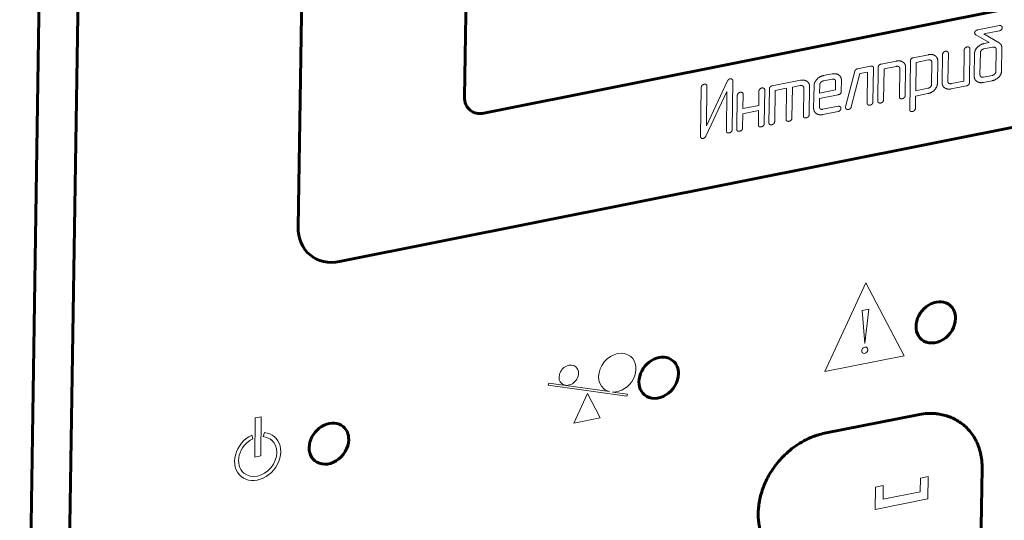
# Model space of a CAD drawing. Header units: millimetres. Extents: x 0 to 420, y 0 to 297.
# Tile 17 of 26: x 326 to 343, y 128 to 136. Entities that reach past the tile are written whole.
import ezdxf

# ---------------------------------------------------------------- set-up
doc = ezdxf.new("R2010")
doc.units = ezdxf.units.MM
doc.linetypes.add('K5LT_BASIC', pattern=[0])
doc.linetypes.add('K5LT_THIN', pattern=[0])
for name, color, linetype, true_color in [('G', 3, 'Continuous', 0x00ff00), ('R', 1, 'Continuous', 0xff0000), ('WELDING', 7, 'Continuous', 0xffffff)]:
    doc.layers.add(name, color=color, linetype=linetype, true_color=true_color)

msp = doc.modelspace()

# ---------------------------------------------------------------- linework, layer by layer
at = {"layer": 'G', "color": 5, "linetype": 'K5LT_BASIC', "lineweight": 60, "true_color": 0x0000ff}
for p, q in [((326.646, 141.302), (326.243, 115.4)), ((327.296, 140.944), (326.908, 115.951)), ((331.07, 140.905), (330.943, 132.725)), ((333.829, 139.824), (333.753, 134.917)), ((334.082, 134.642), (350.208, 137.861)), ((331.645, 132.14), (352.582, 136.319)), ((341.405, 129.557), (339.832, 129.244)), ((342.492, 128.651), (342.467, 127.047))]:
    msp.add_line(p, q, dxfattribs=at)
for centre, major_axis, start_param, end_param in [((334.087, 134.983), (-0.24, -0.288), 5.49663, 6.283185), ((334.087, 134.983), (-0.24, -0.288), 0, 0.784241), ((331.656, 132.867), (-0.511, -0.615), 5.49663, 6.283185), ((331.656, 132.867), (-0.511, -0.615), 0, 0.784241), ((341.71, 131.114), (0.24, 0.288), 0, 3.141593), ((341.71, 131.114), (0.24, 0.288), 5.49663, 6.283185), ((341.71, 131.114), (0.24, 0.288), 3.141593, 5.49663), ((337.032, 130.18), (0.24, 0.288), 0, 3.141593), ((337.032, 130.18), (0.24, 0.288), 5.49663, 6.283185), ((337.032, 130.18), (0.24, 0.288), 3.141593, 5.49663), ((331.464, 129.069), (0.24, 0.288), 0, 3.141593), ((331.464, 129.069), (0.24, 0.288), 5.49663, 6.283185), ((331.464, 129.069), (0.24, 0.288), 3.141593, 5.49663)]:
    msp.add_ellipse(centre, major_axis=major_axis, ratio=0.807215, start_param=start_param, end_param=end_param, dxfattribs=at)
at = {"layer": 'R', "color": 7, "linetype": 'K5LT_THIN', "lineweight": 18}
for p, q in [((342.784, 136.122), (342.419, 136.049)), ((342.52, 135.98), (342.783, 136.033)), ((342.372, 135.979), (342.384, 135.967)), ((342.384, 135.967), (342.613, 135.836)), ((342.78, 135.829), (342.52, 135.98)), ((342.613, 135.836), (342.525, 135.818)), ((342.781, 135.828), (342.78, 135.829)), ((342.786, 135.825), (342.781, 135.828)), ((341.914, 135.182), (341.922, 135.655)), ((342.189, 135.708), (342.181, 135.184)), ((342.278, 135.158), (342.287, 135.727)), ((342.462, 135.667), (342.456, 135.29)), ((342.668, 135.758), (342.523, 135.729)), ((342.724, 135.343), (342.73, 135.72)), ((342.822, 135.361), (342.827, 135.739)), ((341.044, 135.523), (340.787, 135.472)), ((341.282, 135.527), (341.269, 134.706)), ((341.587, 135.631), (341.33, 135.58)), ((341.379, 135.501), (341.371, 135.022)), ((341.585, 135.542), (341.379, 135.501)), ((341.639, 135.127), (341.645, 135.504)), ((341.737, 135.145), (341.743, 135.525)), ((341.824, 135.635), (341.816, 135.161)), ((342.364, 135.648), (342.359, 135.269)), ((340.343, 135.35), (340.188, 134.75)), ((340.609, 135.436), (340.39, 135.392)), ((340.428, 135.311), (340.559, 135.337)), ((340.559, 135.337), (340.551, 134.813)), ((340.649, 134.833), (340.658, 135.402)), ((340.739, 135.418), (340.731, 134.849)), ((340.828, 134.869), (340.836, 135.393)), ((340.836, 135.393), (341.042, 135.434)), ((341.103, 135.395), (341.096, 134.922)), ((341.194, 134.942), (341.201, 135.416)), ((338.194, 135.188), (337.837, 134.432)), ((338.272, 134.365), (338.284, 135.185)), ((339.423, 135.199), (338.949, 135.105)), ((339.958, 135.217), (339.812, 135.188)), ((339.959, 135.306), (339.813, 135.277)), ((340.016, 135.035), (340.019, 135.179)), ((340.114, 135.009), (340.117, 135.199)), ((340.283, 134.749), (340.428, 135.311)), ((342.181, 135.184), (341.973, 135.143)), ((342.514, 135.162), (342.659, 135.191)), ((342.516, 135.251), (342.66, 135.28)), ((337.75, 135.079), (337.737, 134.256)), ((337.828, 134.257), (338.184, 135.011)), ((337.837, 134.432), (337.847, 135.099)), ((338.184, 135.011), (338.174, 134.345)), ((338.724, 135.016), (338.72, 134.776)), ((338.813, 134.467), (338.822, 135.036)), ((338.901, 135.052), (338.892, 134.482)), ((338.99, 134.502), (338.998, 135.026)), ((338.998, 135.026), (339.191, 135.064)), ((339.191, 135.064), (339.183, 134.54)), ((339.281, 134.56), (339.289, 135.084)), ((339.289, 135.084), (339.421, 135.11)), ((339.482, 135.071), (339.474, 134.599)), ((339.572, 134.618), (339.58, 135.092)), ((339.654, 135.107), (339.648, 134.728)), ((339.751, 135.126), (339.749, 134.982)), ((339.749, 134.982), (340.016, 135.035)), ((341.371, 135.022), (341.577, 135.064)), ((341.971, 135.053), (342.228, 135.105)), ((338.359, 134.943), (338.35, 134.374)), ((338.453, 134.723), (338.456, 134.963)), ((339.745, 134.748), (339.748, 134.893)), ((339.748, 134.893), (340.063, 134.956)), ((341.367, 134.725), (341.37, 134.933)), ((341.37, 134.933), (341.577, 134.975)), ((338.451, 134.634), (338.719, 134.687)), ((338.72, 134.776), (338.453, 134.723)), ((338.719, 134.687), (338.715, 134.447)), ((339.803, 134.621), (340.059, 134.672)), ((340.06, 134.761), (339.805, 134.71)), ((340.188, 134.75), (340.187, 134.741)), ((338.447, 134.394), (338.451, 134.634)), ((340.529, 131.78), (339.839, 130.284)), ((341.176, 130.55), (340.529, 131.78)), ((340.577, 131.337), (340.466, 131.315)), ((340.513, 130.758), (340.577, 131.337)), ((340.466, 131.315), (340.513, 130.758)), ((339.839, 130.284), (341.176, 130.55)), ((335.176, 130.091), (335.165, 130.057)), ((335.165, 130.057), (336.494, 129.869)), ((336.203, 129.946), (335.176, 130.091)), ((335.829, 129.913), (335.599, 129.414)), ((336.045, 129.503), (335.829, 129.913)), ((336.505, 129.903), (336.254, 129.939)), ((336.494, 129.869), (336.505, 129.903)), ((330.221, 129.503), (330.211, 128.841)), ((330.322, 129.523), (330.221, 129.503)), ((330.312, 128.862), (330.322, 129.523)), ((335.599, 129.414), (336.045, 129.503)), ((330.178, 129.151), (330.16, 129.212)), ((330.374, 129.255), (330.355, 129.186)), ((330.493, 129.13), (330.47, 129.149)), ((330.211, 128.841), (330.312, 128.862)), ((330.03, 128.573), (330.007, 128.592)), ((341.584, 128.513), (341.449, 128.485)), ((341.578, 128.135), (341.584, 128.513)), ((340.823, 128.361), (340.693, 128.335)), ((340.819, 128.131), (340.823, 128.361)), ((341.449, 128.485), (341.445, 128.256)), ((340.693, 128.335), (340.687, 127.957)), ((341.445, 128.256), (340.819, 128.131)), ((340.687, 127.957), (341.578, 128.135))]:
    msp.add_line(p, q, dxfattribs=at)
for centre, major_axis, start_param, end_param in [((340.511, 130.644), (0.037, 0.0445), 0, 3.141593), ((340.511, 130.644), (0.037, 0.0445), 5.49663, 6.283185), ((336.333, 130.266), (-0.226, -0.272), 3.141593, 6.283185), ((336.333, 130.266), (-0.226, -0.272), 0.547884, 3.141593), ((340.511, 130.644), (0.037, 0.0445), 3.141593, 5.49663), ((335.513, 130.223), (0.118, 0.142), 0, 3.141593), ((335.513, 130.223), (0.118, 0.142), 5.49663, 6.283185), ((335.513, 130.223), (0.118, 0.142), 3.141593, 5.49663), ((336.333, 130.266), (-0.226, -0.272), 0, 0.377096), ((330.261, 128.852), (-0.28, -0.336), 4.204133, 6.283185), ((330.261, 128.852), (-0.28, -0.336), 0, 3.141593), ((330.261, 128.852), (0.232, 0.279), 0, 0.505941), ((330.261, 128.852), (-0.28, -0.336), 3.141593, 3.647534), ((330.261, 128.852), (0.232, 0.279), 1.06254, 3.141593), ((330.261, 128.852), (0.232, 0.279), 3.141593, 6.283185)]:
    msp.add_ellipse(centre, major_axis=major_axis, ratio=0.807215, start_param=start_param, end_param=end_param, dxfattribs=at)
at = {"layer": 'WELDING', "color": 7, "linetype": 'K5LT_THIN', "lineweight": 18}
for points in [[(342.419, 136.049), (342.396, 136.044), (342.366, 136.018), (342.366, 136)], [(342.366, 136), (342.365, 135.988), (342.372, 135.979)], [(342.783, 136.033), (342.806, 136.038), (342.833, 136.071), (342.833, 136.087)], [(342.833, 136.087), (342.833, 136.102), (342.821, 136.112)], [(342.525, 135.818), (342.459, 135.805), (342.365, 135.707), (342.364, 135.648)], [(342.793, 135.819), (342.79, 135.822), (342.786, 135.825)], [(342.827, 135.739), (342.828, 135.79), (342.793, 135.819)], [(341.872, 135.688), (341.853, 135.684), (341.824, 135.651), (341.824, 135.635)], [(341.922, 135.655), (341.922, 135.671), (341.912, 135.68)], [(342.237, 135.761), (342.218, 135.757), (342.189, 135.724), (342.189, 135.708)], [(342.287, 135.727), (342.287, 135.744), (342.277, 135.753)], [(342.523, 135.729), (342.498, 135.724), (342.463, 135.687), (342.462, 135.667)], [(342.73, 135.72), (342.73, 135.738), (342.716, 135.749)], [(341.201, 135.416), (341.202, 135.468), (341.166, 135.498)], [(341.33, 135.58), (341.282, 135.57), (341.282, 135.527)], [(341.645, 135.504), (341.646, 135.521), (341.632, 135.533)], [(341.743, 135.525), (341.744, 135.576), (341.708, 135.605)], [(340.39, 135.392), (340.353, 135.385), (340.343, 135.35)], [(340.648, 135.431), (340.636, 135.441), (340.609, 135.436)], [(340.658, 135.402), (340.658, 135.423), (340.648, 135.431)], [(340.787, 135.472), (340.74, 135.462), (340.739, 135.418)], [(341.09, 135.424), (341.103, 135.413), (341.103, 135.395)], [(342.659, 135.191), (342.727, 135.204), (342.821, 135.304), (342.822, 135.361)], [(342.66, 135.28), (342.687, 135.285), (342.723, 135.323), (342.724, 135.343)], [(338.239, 135.224), (338.21, 135.218), (338.194, 135.188)], [(338.284, 135.185), (338.285, 135.204), (338.272, 135.215)], [(339.58, 135.092), (339.58, 135.144), (339.544, 135.174)], [(339.813, 135.277), (339.746, 135.264), (339.654, 135.16), (339.654, 135.107)], [(339.812, 135.188), (339.786, 135.183), (339.752, 135.147), (339.751, 135.126)], [(340.019, 135.179), (340.019, 135.197), (340.006, 135.208)], [(340.117, 135.199), (340.117, 135.251), (340.081, 135.281)], [(341.816, 135.161), (341.816, 135.108), (341.852, 135.078)], [(341.927, 135.151), (341.914, 135.162), (341.914, 135.182)], [(342.228, 135.105), (342.277, 135.115), (342.278, 135.158)], [(342.359, 135.269), (342.358, 135.217), (342.394, 135.187)], [(342.456, 135.29), (342.456, 135.271), (342.469, 135.26)], [(337.798, 135.132), (337.779, 135.129), (337.75, 135.095), (337.75, 135.079)], [(337.847, 135.099), (337.848, 135.116), (337.837, 135.124)], [(338.407, 134.997), (338.388, 134.993), (338.359, 134.959), (338.359, 134.943)], [(338.456, 134.963), (338.457, 134.98), (338.446, 134.988)], [(338.772, 135.069), (338.753, 135.066), (338.724, 135.032), (338.724, 135.016)], [(338.822, 135.036), (338.822, 135.053), (338.812, 135.061)], [(338.949, 135.105), (338.901, 135.095), (338.901, 135.052)], [(339.468, 135.101), (339.482, 135.09), (339.482, 135.071)], [(340.063, 134.956), (340.113, 134.965), (340.114, 135.009)], [(341.577, 134.975), (341.643, 134.988), (341.736, 135.088), (341.737, 135.145)], [(341.577, 135.064), (341.602, 135.068), (341.639, 135.107), (341.639, 135.127)], [(340.634, 134.797), (340.649, 134.813), (340.649, 134.833)], [(340.731, 134.849), (340.73, 134.831), (340.741, 134.822)], [(340.741, 134.822), (340.744, 134.819), (340.747, 134.818)], [(340.778, 134.815), (340.798, 134.819), (340.812, 134.832)], [(340.812, 134.832), (340.828, 134.848), (340.828, 134.869)], [(341.096, 134.922), (341.095, 134.904), (341.106, 134.894)], [(341.106, 134.894), (341.109, 134.892), (341.112, 134.89)], [(341.112, 134.89), (341.134, 134.886), (341.143, 134.888)], [(341.143, 134.888), (341.164, 134.892), (341.178, 134.906)], [(341.178, 134.906), (341.193, 134.921), (341.194, 134.942)], [(339.648, 134.728), (339.647, 134.675), (339.683, 134.645)], [(339.758, 134.719), (339.745, 134.729), (339.745, 134.748)], [(340.059, 134.672), (340.082, 134.676), (340.109, 134.71), (340.109, 134.726)], [(340.109, 134.726), (340.109, 134.741), (340.097, 134.751)], [(340.187, 134.741), (340.187, 134.723), (340.198, 134.714)], [(340.235, 134.707), (340.273, 134.715), (340.283, 134.749)], [(340.551, 134.813), (340.551, 134.795), (340.562, 134.786)], [(340.562, 134.786), (340.565, 134.784), (340.568, 134.782)], [(340.568, 134.782), (340.59, 134.778), (340.598, 134.779)], [(340.598, 134.779), (340.619, 134.784), (340.634, 134.797)], [(340.747, 134.818), (340.769, 134.813), (340.778, 134.815)], [(341.269, 134.706), (341.268, 134.688), (341.279, 134.679)], [(341.316, 134.672), (341.334, 134.675), (341.366, 134.709), (341.367, 134.725)], [(338.974, 134.465), (338.989, 134.481), (338.99, 134.502)], [(339.183, 134.54), (339.183, 134.522), (339.194, 134.513)], [(339.194, 134.513), (339.196, 134.51), (339.2, 134.509)], [(339.2, 134.509), (339.221, 134.505), (339.23, 134.506)], [(339.23, 134.506), (339.251, 134.511), (339.265, 134.523)], [(339.265, 134.523), (339.281, 134.54), (339.281, 134.56)], [(339.474, 134.599), (339.474, 134.58), (339.485, 134.571)], [(339.485, 134.571), (339.488, 134.569), (339.491, 134.567)], [(339.491, 134.567), (339.513, 134.563), (339.522, 134.565)], [(339.522, 134.565), (339.542, 134.569), (339.557, 134.582)], [(339.557, 134.582), (339.572, 134.598), (339.572, 134.618)], [(338.174, 134.345), (338.173, 134.327), (338.184, 134.318)], [(338.221, 134.311), (338.242, 134.315), (338.256, 134.328)], [(338.256, 134.328), (338.271, 134.344), (338.272, 134.365)], [(338.35, 134.374), (338.349, 134.355), (338.36, 134.346)], [(338.36, 134.346), (338.363, 134.344), (338.366, 134.342)], [(338.366, 134.342), (338.388, 134.338), (338.397, 134.34)], [(338.397, 134.34), (338.418, 134.344), (338.432, 134.357)], [(338.432, 134.357), (338.447, 134.373), (338.447, 134.394)], [(338.715, 134.447), (338.715, 134.428), (338.725, 134.419)], [(338.725, 134.419), (338.728, 134.417), (338.732, 134.415)], [(338.732, 134.415), (338.753, 134.411), (338.762, 134.413)], [(338.762, 134.413), (338.783, 134.417), (338.797, 134.43)], [(338.797, 134.43), (338.812, 134.446), (338.813, 134.467)], [(338.892, 134.482), (338.892, 134.464), (338.902, 134.455)], [(338.902, 134.455), (338.905, 134.452), (338.909, 134.451)], [(338.909, 134.451), (338.93, 134.446), (338.939, 134.448)], [(338.939, 134.448), (338.96, 134.452), (338.974, 134.465)], [(337.737, 134.256), (337.736, 134.235), (337.75, 134.223)], [(337.75, 134.223), (337.763, 134.214), (337.78, 134.217)], [(337.78, 134.217), (337.811, 134.223), (337.828, 134.257)], [(338.184, 134.318), (338.187, 134.315), (338.191, 134.314)], [(338.191, 134.314), (338.212, 134.309), (338.221, 134.311)]]:
    msp.add_open_spline(points, degree=2, dxfattribs=at)
for points, knots in [([(342.821, 136.112), (342.819, 136.113), (342.802, 136.125), (342.784, 136.122)], [0.891592, 0.891592, 0.891592, 1, 2, 2, 2]), ([(341.912, 135.68), (341.909, 135.682), (341.89, 135.692), (341.872, 135.688)], [0.797682, 0.797682, 0.797682, 1, 2, 2, 2]), ([(342.277, 135.753), (342.274, 135.755), (342.255, 135.765), (342.237, 135.761)], [0.801658, 0.801658, 0.801658, 1, 2, 2, 2]), ([(342.716, 135.749), (342.715, 135.751), (342.695, 135.764), (342.668, 135.758)], [0.880592, 0.880592, 0.880592, 1, 2, 2, 2]), ([(341.166, 135.498), (341.161, 135.502), (341.109, 135.536), (341.044, 135.523)], [0.881217, 0.881217, 0.881217, 1, 2, 2, 2]), ([(341.632, 135.533), (341.63, 135.534), (341.611, 135.547), (341.585, 135.542)], [0.876782, 0.876782, 0.876782, 1, 2, 2, 2]), ([(341.708, 135.605), (341.703, 135.61), (341.65, 135.644), (341.587, 135.631)], [0.874044, 0.874044, 0.874044, 1, 2, 2, 2]), ([(341.042, 135.434), (341.069, 135.439), (341.088, 135.426), (341.09, 135.424)], [0, 0, 0, 1, 1.116021, 1.116021, 1.116021]), ([(338.272, 135.215), (338.271, 135.216), (338.254, 135.227), (338.239, 135.224)], [0.917217, 0.917217, 0.917217, 1, 2, 2, 2]), ([(339.544, 135.174), (339.54, 135.178), (339.488, 135.212), (339.423, 135.199)], [0.883697, 0.883697, 0.883697, 1, 2, 2, 2]), ([(340.006, 135.208), (340.004, 135.21), (339.984, 135.223), (339.958, 135.217)], [0.877596, 0.877596, 0.877596, 1, 2, 2, 2]), ([(340.081, 135.281), (340.077, 135.285), (340.025, 135.319), (339.959, 135.306)], [0.883006, 0.883006, 0.883006, 1, 2, 2, 2]), ([(342.394, 135.187), (342.399, 135.183), (342.45, 135.149), (342.514, 135.162)], [0.889898, 0.889898, 0.889898, 1, 2, 2, 2]), ([(342.469, 135.26), (342.471, 135.258), (342.49, 135.246), (342.516, 135.251)], [0.889981, 0.889981, 0.889981, 1, 2, 2, 2]), ([(337.837, 135.124), (337.835, 135.126), (337.816, 135.136), (337.798, 135.132)], [0.801659, 0.801659, 0.801659, 1, 2, 2, 2]), ([(338.446, 134.988), (338.444, 134.99), (338.424, 135), (338.407, 134.997)], [0.797682, 0.797682, 0.797682, 1, 2, 2, 2]), ([(338.812, 135.061), (338.809, 135.063), (338.79, 135.073), (338.772, 135.069)], [0.801658, 0.801658, 0.801658, 1, 2, 2, 2]), ([(339.421, 135.11), (339.447, 135.115), (339.467, 135.102), (339.468, 135.101)], [0, 0, 0, 1, 1.112038, 1.112038, 1.112038]), ([(341.852, 135.078), (341.856, 135.074), (341.906, 135.04), (341.971, 135.053)], [0.893852, 0.893852, 0.893852, 1, 2, 2, 2]), ([(341.973, 135.143), (341.947, 135.137), (341.929, 135.15), (341.927, 135.151)], [0, 0, 0, 1, 1.107421, 1.107421, 1.107421]), ([(339.805, 134.71), (339.779, 134.705), (339.76, 134.717), (339.758, 134.719)], [0, 0, 0, 1, 1.11478, 1.11478, 1.11478]), ([(340.097, 134.751), (340.096, 134.752), (340.078, 134.764), (340.06, 134.761)], [0.891592, 0.891592, 0.891592, 1, 2, 2, 2]), ([(340.198, 134.714), (340.2, 134.713), (340.217, 134.703), (340.235, 134.707)], [0.846809, 0.846809, 0.846809, 1, 2, 2, 2]), ([(341.279, 134.679), (341.281, 134.677), (341.299, 134.668), (341.316, 134.672)], [0.814992, 0.814992, 0.814992, 1, 2, 2, 2]), ([(339.683, 134.645), (339.687, 134.641), (339.737, 134.608), (339.803, 134.621)], [0.893852, 0.893852, 0.893852, 1, 2, 2, 2])]:
    msp.add_open_spline(points, degree=2, knots=knots, dxfattribs=at)
at = {"layer": 'WELDING', "color": 5, "linetype": 'K5LT_BASIC', "lineweight": 60, "true_color": 0x0000ff}
for points, knots in [([(342.492, 128.651), (342.493, 128.697), (342.489, 128.784), (342.468, 128.908), (342.432, 129.027), (342.387, 129.129), (342.332, 129.22), (342.271, 129.298), (342.197, 129.372), (342.113, 129.436), (342.021, 129.489), (341.922, 129.53), (341.822, 129.559), (341.728, 129.574), (341.633, 129.58), (341.528, 129.577), (341.448, 129.566), (341.405, 129.557)], [0, 0, 0, 0, 1.379386, 2.712878, 3.987824, 5.402987, 6.395093, 7.580167, 8.769993, 9.975977, 11.196444, 12.415157, 13.586565, 14.681426, 15.514945, 16.658391, 18, 18, 18, 18]), ([(339.832, 129.244), (339.794, 129.236), (339.737, 129.221), (339.654, 129.194), (339.574, 129.162), (339.469, 129.111), (339.345, 129.034), (339.219, 128.937), (339.107, 128.828), (339.015, 128.72), (338.937, 128.609), (338.873, 128.502), (338.825, 128.402), (338.785, 128.299), (338.751, 128.191), (338.726, 128.073), (338.713, 127.962), (338.71, 127.86), (338.716, 127.763), (338.729, 127.674), (338.749, 127.591), (338.775, 127.513), (338.807, 127.439), (338.845, 127.37), (338.887, 127.307), (338.944, 127.236), (338.991, 127.19), (339.021, 127.165)], [0, 0, 0, 0, 1.236217, 1.854995, 2.681235, 3.85145, 5.360052, 6.994259, 8.483797, 9.843237, 11.094487, 12.378264, 13.464323, 14.336423, 15.619792, 16.844343, 18.00518, 19.086244, 20.076344, 21.130832, 22.005423, 22.929882, 23.904215, 24.778009, 25.670789, 26.566036, 28, 28, 28, 28])]:
    msp.add_open_spline(points, degree=3, knots=knots, dxfattribs=at)

doc.saveas('drawing.dxf')
